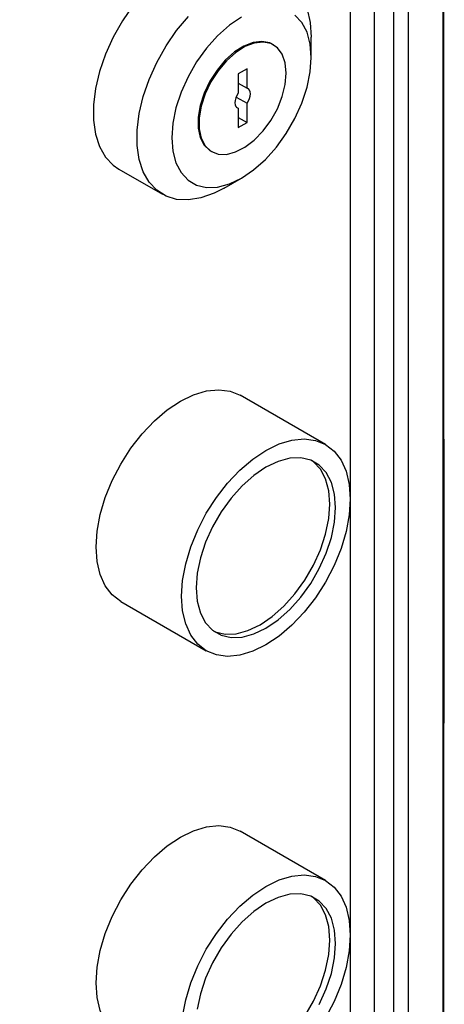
# Model space of a CAD drawing. Header units: millimetres. Extents: x 7146 to 9164, y -1568 to -663.
# Tile 170 of 187: x 8774 to 8826, y -1219 to -1099. Entities that reach past the tile are written whole.
import ezdxf

# ---------------------------------------------------------------- set-up
doc = ezdxf.new("R2010")
doc.units = ezdxf.units.MM
doc.header["$LTSCALE"] = 3

msp = doc.modelspace()

# ---------------------------------------------------------------- linework, layer by layer
at = {"linetype": 'Continuous', "lineweight": 30}
for p, q in [((8821.28, -1252.03), (8821.28, -1064.28)), ((8814.22, -1069), (8814.22, -1247.84)), ((8819.51, -1250.83), (8819.51, -1068.33)), ((8817.18, -1249.49), (8817.18, -1069.91)), ((8809.47, -1103.59), (8809.47, -1101.15)), ((8804.87, -1102.08), (8804.73, -1102)), ((8801.66, -1105), (8800.59, -1105.61)), ((8801.66, -1107.36), (8801.66, -1105)), ((8800.59, -1105.61), (8800.59, -1107.97)), ((8800.59, -1106.75), (8801.66, -1107.36)), ((8800.34, -1108.42), (8801.66, -1109.18)), ((8800.34, -1109.64), (8800.59, -1109.79)), ((8800.59, -1109.79), (8800.59, -1112.15)), ((8801.66, -1111.53), (8801.66, -1109.18)), ((8800.59, -1110.92), (8801.66, -1111.53)), ((8800.59, -1112.15), (8801.66, -1111.53)), ((8797.23, -1114.99), (8797.38, -1115.07)), ((8786.06, -1117.2), (8791.36, -1120.26)), ((8798.86, -1119.52), (8800.98, -1118.29)), ((8811.2, -1150.72), (8800.81, -1144.72)), ((8786.31, -1169.84), (8796.7, -1175.84)), ((8811.2, -1203.8), (8800.81, -1197.8))]:
    msp.add_line(p, q, dxfattribs=at)
at = {"linetype": 'Continuous', "lineweight": 30, "flags": 128}
for points in [[(8825.51, -1279.02), (8825.51, -1279.02), (8825.51, -1277.39), (8825.51, -1270.86), (8825.51, -1244.73), (8825.52, -1140.21), (8825.51, -1101.67), (8825.51, -1063.83), (8825.51, -1054.97), (8825.51, -1054.97)], [(8801.06, -1091.22), (8799.99, -1090.75), (8798.63, -1090.52), (8797.14, -1090.61), (8795.58, -1091.02), (8793.97, -1091.73), (8792.34, -1092.74), (8790.75, -1094.02), (8789.22, -1095.53), (8787.79, -1097.25), (8786.5, -1099.14), (8785.38, -1101.14), (8784.44, -1103.21), (8783.72, -1105.31), (8783.23, -1107.38), (8782.98, -1109.37), (8782.98, -1111.25), (8783.23, -1112.96), (8783.72, -1114.46), (8784.44, -1115.73), (8785.38, -1116.72), (8786.06, -1117.2)], [(8808.97, -1097.73), (8809.34, -1099.35), (8809.47, -1101.15), (8809.47, -1101.15)], [(8798.86, -1119.52), (8797.65, -1120.14), (8796.05, -1120.7), (8794.52, -1120.95), (8793.1, -1120.88), (8791.81, -1120.49), (8790.68, -1119.78), (8789.74, -1118.79), (8789.02, -1117.53), (8788.53, -1116.02), (8788.29, -1114.31), (8788.29, -1112.44), (8788.53, -1110.44), (8789.02, -1108.37), (8789.74, -1106.27), (8790.68, -1104.2), (8791.81, -1102.2), (8793.1, -1100.32), (8794.52, -1098.6)], [(8800.98, -1098.69), (8799.51, -1099.69), (8798.08, -1100.96), (8796.74, -1102.46), (8795.53, -1104.14), (8794.48, -1105.95), (8793.63, -1107.84), (8793.01, -1109.74), (8792.63, -1111.62), (8792.5, -1113.39), (8792.63, -1115.02), (8793.01, -1116.45), (8793.63, -1117.63), (8794.48, -1118.54), (8795.53, -1119.15), (8796.74, -1119.43), (8798.08, -1119.38), (8799.51, -1118.99), (8800.98, -1118.29), (8802.46, -1117.29), (8803.89, -1116.02), (8805.23, -1114.53), (8806.44, -1112.85), (8807.48, -1111.04), (8808.33, -1109.15), (8808.96, -1107.24), (8809.34, -1105.37), (8809.47, -1103.59)], [(8809.47, -1103.59), (8809.34, -1101.97), (8808.96, -1100.54), (8808.33, -1099.35), (8807.48, -1098.44)], [(8804.73, -1102), (8804.42, -1101.84), (8803.47, -1101.65), (8802.4, -1101.77), (8801.27, -1102.21), (8800.13, -1102.94), (8799.02, -1103.94), (8798.01, -1105.14), (8797.13, -1106.5), (8796.44, -1107.96), (8795.96, -1109.44), (8795.71, -1110.87), (8795.71, -1112.2), (8795.96, -1113.35), (8796.44, -1114.27), (8797.13, -1114.93), (8797.23, -1114.99)], [(8806.43, -1105.51), (8806.3, -1104.27), (8805.94, -1103.22), (8805.35, -1102.43), (8804.56, -1101.92), (8803.61, -1101.73), (8802.54, -1101.85), (8801.41, -1102.29), (8800.27, -1103.03), (8799.16, -1104.02), (8798.15, -1105.22), (8797.27, -1106.59), (8796.58, -1108.04), (8796.1, -1109.52), (8795.85, -1110.96), (8795.85, -1112.28), (8796.1, -1113.43), (8796.58, -1114.35), (8797.27, -1115.01), (8798.15, -1115.36), (8799.16, -1115.4), (8800.27, -1115.11), (8801.41, -1114.52), (8802.54, -1113.66), (8803.61, -1112.55), (8804.56, -1111.26), (8805.35, -1109.84), (8805.94, -1108.37), (8806.3, -1106.9), (8806.43, -1105.51)], [(8801.66, -1109.18), (8801.83, -1108.9), (8801.96, -1108.6), (8802.04, -1108.31), (8802.07, -1108.03), (8802.04, -1107.78), (8801.96, -1107.58), (8801.83, -1107.44), (8801.66, -1107.36)], [(8800.59, -1107.97), (8800.42, -1108.25), (8800.29, -1108.54), (8800.21, -1108.84), (8800.18, -1109.12), (8800.21, -1109.37), (8800.29, -1109.57), (8800.42, -1109.71), (8800.59, -1109.79)], [(8786.31, -1169.84), (8786.31, -1169.84), (8785.26, -1169.03), (8784.42, -1167.93), (8783.81, -1166.57), (8783.43, -1164.98), (8783.31, -1163.2), (8783.43, -1161.28), (8783.81, -1159.25), (8784.42, -1157.18), (8785.26, -1155.11), (8786.31, -1153.1), (8787.53, -1151.18), (8788.9, -1149.42), (8790.39, -1147.85), (8791.95, -1146.51), (8793.56, -1145.44), (8795.16, -1144.66), (8796.73, -1144.19), (8798.21, -1144.05), (8799.59, -1144.22), (8800.81, -1144.72)], [(8814.21, -1157.36), (8814.08, -1159.29), (8813.7, -1161.31), (8813.09, -1163.38), (8812.25, -1165.45), (8811.2, -1167.47), (8809.98, -1169.38), (8808.61, -1171.14), (8807.12, -1172.71), (8805.56, -1174.05), (8803.95, -1175.12), (8802.35, -1175.9), (8800.78, -1176.37), (8799.3, -1176.52), (8797.93, -1176.34), (8796.7, -1175.84), (8795.66, -1175.03), (8794.82, -1173.93), (8794.2, -1172.57), (8793.83, -1170.98), (8793.7, -1169.2), (8793.83, -1167.28), (8794.2, -1165.25), (8794.82, -1163.18), (8795.66, -1161.11), (8796.7, -1159.1), (8797.93, -1157.18), (8799.3, -1155.42), (8800.78, -1153.85), (8802.35, -1152.51), (8803.95, -1151.44), (8805.56, -1150.66), (8807.12, -1150.19), (8808.61, -1150.05), (8809.98, -1150.22), (8811.2, -1150.73), (8812.25, -1151.53), (8813.09, -1152.63), (8813.7, -1153.99), (8814.08, -1155.58), (8814.21, -1157.36)], [(8795.47, -1168.18), (8795.6, -1169.81), (8795.98, -1171.24), (8796.6, -1172.42), (8797.45, -1173.33), (8798.5, -1173.94), (8799.71, -1174.22), (8801.05, -1174.17), (8802.48, -1173.78), (8803.95, -1173.08), (8805.43, -1172.08), (8806.86, -1170.81), (8808.2, -1169.32), (8809.41, -1167.64), (8810.45, -1165.83), (8811.3, -1163.94), (8811.93, -1162.03), (8812.31, -1160.16), (8812.44, -1158.38), (8812.31, -1156.76), (8811.93, -1155.33), (8811.3, -1154.14), (8810.45, -1153.23), (8809.41, -1152.63), (8808.2, -1152.35), (8806.86, -1152.4), (8805.43, -1152.78), (8803.95, -1153.48), (8802.48, -1154.48), (8801.05, -1155.75), (8799.71, -1157.25), (8798.5, -1158.92), (8797.45, -1160.74), (8796.6, -1162.63), (8795.98, -1164.53), (8795.6, -1166.4), (8795.47, -1168.18)], [(8797.61, -1173.45), (8797.79, -1173.53), (8799, -1173.81), (8800.34, -1173.76), (8801.77, -1173.37), (8803.25, -1172.67), (8804.72, -1171.67), (8806.15, -1170.41), (8807.49, -1168.91), (8808.7, -1167.23), (8809.75, -1165.42), (8810.59, -1163.53), (8811.22, -1161.62), (8811.6, -1159.75), (8811.73, -1157.98), (8811.6, -1156.35), (8811.22, -1154.92), (8810.59, -1153.73), (8809.75, -1152.82), (8809.59, -1152.7)], [(8786.31, -1222.91), (8786.31, -1222.91), (8785.26, -1222.1), (8784.42, -1221.01), (8783.81, -1219.64), (8783.43, -1218.06), (8783.31, -1216.28), (8783.43, -1214.35), (8783.81, -1212.33), (8784.42, -1210.26), (8785.26, -1208.19), (8786.31, -1206.17), (8787.53, -1204.26), (8788.9, -1202.49), (8790.39, -1200.93), (8791.95, -1199.59), (8793.56, -1198.52), (8795.16, -1197.74), (8796.73, -1197.27), (8798.21, -1197.12), (8799.59, -1197.3), (8800.81, -1197.8)], [(8793.83, -1220.35), (8794.2, -1218.33), (8794.82, -1216.26), (8795.66, -1214.19), (8796.7, -1212.17), (8797.93, -1210.26), (8799.3, -1208.5), (8800.78, -1206.93), (8802.35, -1205.59), (8803.95, -1204.52), (8805.56, -1203.74), (8807.12, -1203.27), (8808.61, -1203.12), (8809.98, -1203.3), (8811.2, -1203.8), (8812.25, -1204.61), (8813.09, -1205.71), (8813.7, -1207.07), (8814.08, -1208.66), (8814.21, -1210.44)], [(8810.45, -1218.9), (8811.3, -1217.01), (8811.93, -1215.11), (8812.31, -1213.23), (8812.44, -1211.46), (8812.31, -1209.83), (8811.93, -1208.4), (8811.3, -1207.22), (8810.45, -1206.31), (8809.41, -1205.7), (8808.2, -1205.42), (8806.86, -1205.47), (8805.43, -1205.86), (8803.95, -1206.56), (8802.48, -1207.56), (8801.05, -1208.83), (8799.71, -1210.32), (8798.5, -1212), (8797.45, -1213.81), (8796.6, -1215.7), (8795.98, -1217.61), (8795.6, -1219.48)], [(8797.61, -1226.53), (8797.79, -1226.6), (8799, -1226.88), (8800.34, -1226.83), (8801.77, -1226.45), (8803.25, -1225.75), (8804.72, -1224.75), (8806.15, -1223.48), (8807.49, -1221.99), (8808.7, -1220.31), (8809.75, -1218.5), (8810.59, -1216.61), (8811.22, -1214.7), (8811.6, -1212.83), (8811.73, -1211.05), (8811.6, -1209.42), (8811.22, -1207.99), (8810.59, -1206.81), (8809.75, -1205.9), (8809.59, -1205.78)], [(8814.21, -1210.44), (8814.08, -1212.36), (8813.7, -1214.39), (8813.09, -1216.46), (8812.25, -1218.53), (8811.2, -1220.54)]]:
    msp.add_lwpolyline(points, dxfattribs=at)
at = {"linetype": 'Continuous', "lineweight": 30}
for points, knots in [([(8630.7, -1164.81), (8632.61, -1163.71), (8669.32, -1142.52), (8723.5, -1111.31), (8784.24, -1076.09), (8811.62, -1060.47), (8821.79, -1054.46), (8823.76, -1053.41), (8824.46, -1052.86), (8824.69, -1052.68)], [0, 0, 0, 0, 0.029527, 0.567428, 0.836378, 0.970853, 0.987662, 0.995807, 1, 1, 1, 1]), ([(8825.56, -1279.49), (8825.56, -1279.47), (8825.64, -1279), (8825.62, -1277.78), (8825.61, -1275.26), (8825.62, -1270.61), (8825.59, -1227.73), (8825.65, -1166.75), (8825.58, -1098.69), (8825.66, -1068.26), (8825.6, -1056.73), (8825.64, -1054.81), (8825.56, -1054.05), (8825.54, -1053.94)], [0, 0, 0, 0, 0.00018, 0.006676, 0.01594, 0.033563, 0.068651, 0.58623, 0.84502, 0.974415, 0.990607, 0.998701, 1, 1, 1, 1])]:
    msp.add_open_spline(points, degree=3, knots=knots, dxfattribs=at)

doc.saveas('drawing.dxf')
